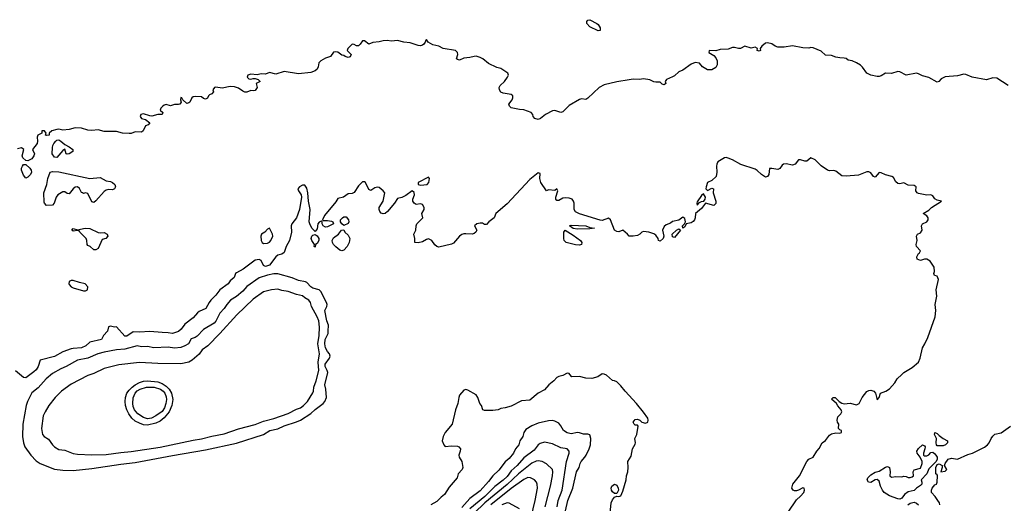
# Model space of a CAD drawing. Header units: metres. Extents: x -51132 to -49532, y -231222 to -229437.
# Tile 247 of 256: x -50424 to -50186, y -230142 to -230025. Entities that reach past the tile are written whole.
import ezdxf

# ---------------------------------------------------------------- set-up
doc = ezdxf.new("R2010")
doc.units = ezdxf.units.M
doc.layers.add('CONTOUR_INDEX', color=1, linetype='Continuous')
doc.layers.add('CONTOUR_INTER', color=3, linetype='Continuous')

msp = doc.modelspace()

# ---------------------------------------------------------------- linework, layer by layer
at = {"layer": 'CONTOUR_INDEX'}
for points, elevation in [([(-50184.85, -230040.76), (-50187.58, -230039), (-50188.58, -230038.88), (-50190.08, -230039.35), (-50193.58, -230038.77), (-50195.08, -230038.11), (-50195.58, -230038.03), (-50197.08, -230038.39), (-50200.08, -230038.65), (-50201.08, -230039.12), (-50201.66, -230039.76), (-50202.08, -230039.92), (-50204.08, -230038.79), (-50205.58, -230038.39), (-50206.58, -230037.89), (-50207.08, -230037.79), (-50209.58, -230038.25), (-50211.08, -230037.41), (-50211.58, -230037.39), (-50213.08, -230037.84), (-50214.58, -230037.74), (-50215.58, -230038.41), (-50216.08, -230038.57), (-50216.58, -230038.54), (-50218.08, -230038.25), (-50219.08, -230037.79), (-50220.08, -230036.32), (-50220.58, -230035.86), (-50221.53, -230035.26), (-50222.58, -230034.8), (-50223.58, -230034.64), (-50224.08, -230034.25), (-50224.58, -230034.1), (-50225.58, -230034.09), (-50226.58, -230033.87), (-50227.58, -230033.47), (-50229.08, -230033.37), (-50230.08, -230032.41), (-50232.08, -230031.64), (-50232.58, -230031.55), (-50233.08, -230031.67), (-50234.58, -230031.61), (-50237.08, -230031.15), (-50239.08, -230031.47), (-50240.58, -230031.46), (-50241.2, -230031.26), (-50242.08, -230030.63), (-50243.08, -230030.39), (-50243.58, -230030.5), (-50244.5, -230031.26), (-50244.84, -230031.76), (-50244.78, -230032.26), (-50245.08, -230032.41), (-50245.63, -230032.26), (-50245.51, -230031.76), (-50246.08, -230031.43), (-50247.08, -230031.7), (-50248.58, -230031.19), (-50249.64, -230031.76), (-50250.08, -230031.8), (-50251.08, -230031.53), (-50251.58, -230031.54), (-50252.58, -230031.93), (-50254.58, -230032.03), (-50255.58, -230032.38), (-50257.17, -230032.26), (-50257.28, -230032.76), (-50256.08, -230033.46), (-50255.58, -230034.03), (-50255.25, -230034.76), (-50255.26, -230035.76), (-50255.58, -230036.38), (-50256.58, -230036.93), (-50257.58, -230036.93), (-50258.79, -230036.26), (-50259.58, -230035.33), (-50260.58, -230035.19), (-50261.58, -230035.62), (-50263.58, -230037.03), (-50264.58, -230037.44), (-50265.58, -230038.38), (-50266.08, -230038.69), (-50267.56, -230039.26), (-50267.82, -230039.76), (-50267.71, -230040.26), (-50268.08, -230040.55), (-50268.58, -230040.42), (-50269.08, -230039.91), (-50270.08, -230039.97), (-50270.58, -230039.87), (-50271.58, -230039.41), (-50273.08, -230039.15), (-50274.08, -230039.32), (-50275.58, -230039.21), (-50276.58, -230039.35), (-50279.58, -230039.84), (-50282.58, -230040.6), (-50283.86, -230041.26), (-50286.58, -230043.83), (-50287.08, -230044.17), (-50288.08, -230044.01), (-50288.58, -230044.1), (-50291.08, -230045.63), (-50292.58, -230047.09), (-50293.08, -230047.29), (-50294.58, -230046.82), (-50295.08, -230046.87), (-50296.83, -230047.76), (-50298.04, -230048.76), (-50298.58, -230048.96), (-50299.41, -230048.76), (-50299.79, -230048.26), (-50299.86, -230047.76), (-50300.26, -230047.26), (-50302.08, -230046.63), (-50303.08, -230046.58), (-50305.08, -230046.12), (-50305.53, -230045.76), (-50305.65, -230045.26), (-50304.91, -230044.26), (-50304.71, -230043.76), (-50304.74, -230043.26), (-50305.08, -230042.93), (-50307.08, -230042.57), (-50307.58, -230042.35), (-50307.94, -230041.76), (-50307.98, -230041.26), (-50307.75, -230040.76), (-50306.74, -230039.76), (-50306.04, -230038.76), (-50305.79, -230038.26), (-50305.96, -230037.76), (-50307.58, -230036.62), (-50308.58, -230036.36), (-50310.58, -230035.43), (-50312.01, -230034.26), (-50312.58, -230033.93), (-50313.58, -230033.65), (-50314.08, -230033.7), (-50315.08, -230034), (-50316.58, -230034.15), (-50317.58, -230034.62), (-50318.08, -230034.49), (-50318.36, -230034.26), (-50318.02, -230033.26), (-50318.08, -230032.76), (-50318.57, -230032.26), (-50321.58, -230031.79), (-50322.63, -230031.26), (-50324.08, -230030.89), (-50325.22, -230030.26), (-50325.58, -230029.61), (-50325.78, -230029.76), (-50325.9, -230030.26), (-50326.23, -230030.76), (-50326.58, -230031.01), (-50327.08, -230031.14), (-50327.58, -230031.1), (-50329.58, -230030.45), (-50331.08, -230030.26), (-50332.58, -230029.88), (-50334.08, -230030.03), (-50335.08, -230029.87), (-50336.08, -230029.9), (-50337.08, -230030.2), (-50338.58, -230030.31), (-50339.58, -230030.73), (-50340.58, -230029.91), (-50341.08, -230029.95), (-50341.63, -230030.76), (-50342.08, -230031.13), (-50342.58, -230031.17), (-50343.08, -230030.81), (-50343.58, -230030.78), (-50344.61, -230031.76), (-50344.79, -230032.26), (-50343.87, -230033.26), (-50344.08, -230033.81), (-50344.58, -230033.96), (-50345.25, -230033.76), (-50345.58, -230033.51), (-50346.08, -230033.43), (-50347.08, -230032.64), (-50347.58, -230032.56), (-50348.08, -230032.69), (-50348.82, -230033.76), (-50350.08, -230034.1), (-50351.2, -230034.76), (-50351.63, -230035.26), (-50351.82, -230036.26), (-50352.08, -230036.82), (-50352.58, -230037.21), (-50353.58, -230037.58), (-50356.58, -230037.89), (-50360.08, -230037.38), (-50362.08, -230038.01), (-50363.58, -230037.63), (-50364.58, -230037.99), (-50365.58, -230037.95), (-50366.58, -230038.15), (-50368.08, -230037.99), (-50368.84, -230038.26), (-50369, -230038.76), (-50368.58, -230039.17), (-50368.08, -230039.21), (-50367.58, -230039.04), (-50367.08, -230039.04), (-50366.3, -230039.26), (-50365.88, -230039.76), (-50366.78, -230040.26), (-50366.55, -230041.26), (-50367.08, -230041.92), (-50367.58, -230042.01), (-50368.08, -230041.93), (-50369.08, -230042.34), (-50369.58, -230042.38), (-50370.08, -230042.14), (-50371.08, -230041.39), (-50372.08, -230041.04), (-50373.08, -230041), (-50375.08, -230041.38), (-50376.58, -230041.14), (-50376.92, -230041.26), (-50377.29, -230041.76), (-50377.16, -230042.26), (-50377.53, -230042.76), (-50378.08, -230043), (-50378.34, -230043.26), (-50378.58, -230043.8), (-50379.08, -230044.05), (-50379.58, -230043.88), (-50380.08, -230043.53), (-50381.58, -230043.42), (-50382.08, -230043.49), (-50382.37, -230043.76), (-50382.88, -230044.76), (-50383.08, -230044.94), (-50383.58, -230045.07), (-50384.54, -230044.26), (-50384.81, -230043.76), (-50385.08, -230043.68), (-50385.16, -230044.26), (-50385, -230044.76), (-50385.32, -230045.26), (-50385.58, -230045.36), (-50386.58, -230045.37), (-50387.58, -230045.66), (-50388.58, -230045.32), (-50389.08, -230045.49), (-50389.39, -230045.76), (-50389.9, -230046.26), (-50390.03, -230046.76), (-50389.42, -230047.26), (-50389.58, -230047.8), (-50390.58, -230047.79), (-50392.08, -230048.14), (-50392.58, -230048.12), (-50394.08, -230047.62), (-50394.69, -230047.76), (-50394.9, -230048.26), (-50394.58, -230048.7), (-50393.58, -230048.97), (-50392.51, -230049.76), (-50392.94, -230050.26), (-50393.58, -230050.54), (-50394.16, -230051.76), (-50394.58, -230052.01), (-50396.08, -230052), (-50397.08, -230052.39), (-50397.58, -230052.41), (-50399.16, -230052.26), (-50400.58, -230051.87), (-50403.58, -230051.89), (-50405.08, -230051.48), (-50406.58, -230051.65), (-50407.58, -230051.6), (-50409.08, -230051.07), (-50410.58, -230051.03), (-50412.08, -230051.4), (-50413.58, -230051.54), (-50414.58, -230051.35), (-50415.08, -230051.38), (-50416.23, -230051.76), (-50416.91, -230052.26), (-50416.91, -230052.76), (-50417.58, -230052.86), (-50417.79, -230052.76), (-50417.62, -230052.26), (-50418.01, -230051.76), (-50418.58, -230051.69), (-50418.67, -230051.76), (-50418.67, -230052.26), (-50419.67, -230052.76), (-50419.78, -230053.26), (-50419.7, -230054.26), (-50419.81, -230054.76), (-50420.92, -230056.26), (-50420.49, -230057.26), (-50420.59, -230057.76), (-50421.08, -230058.49), (-50422.08, -230058.96), (-50422.58, -230058.94), (-50423.3, -230058.26), (-50423.4, -230057.76), (-50423.05, -230056.26), (-50423.58, -230055.83), (-50424.58, -230056.07)], 75), ([(-50415.33, -230054.26), (-50415.08, -230053.95), (-50414.58, -230053.94), (-50414.08, -230054.21), (-50413.08, -230055.07), (-50412.08, -230055.56), (-50411.18, -230056.26), (-50411.14, -230056.76), (-50412.08, -230057.33), (-50412.58, -230057.39), (-50412.79, -230057.26), (-50413.08, -230056.19), (-50413.58, -230056.46), (-50415.08, -230058.19), (-50415.58, -230058.09), (-50416.14, -230057.26), (-50416.09, -230055.76), (-50416.04, -230055.26), (-50415.79, -230054.76), (-50415.33, -230054.26)], 75), ([(-50423.37, -230060.26), (-50423.08, -230059.88), (-50422.58, -230059.89), (-50421.58, -230060.76), (-50421.24, -230061.26), (-50421.2, -230061.76), (-50421.42, -230062.26), (-50422.08, -230062.96), (-50422.58, -230063.2), (-50423.08, -230062.48), (-50423.56, -230061.26), (-50423.59, -230060.76), (-50423.37, -230060.26)], 75), ([(-50416.65, -230061.76), (-50416.08, -230061.55), (-50414.58, -230061.64), (-50407.08, -230063.25), (-50404.58, -230063.05), (-50403.08, -230063.83), (-50402.08, -230064.03), (-50401.61, -230064.26), (-50401, -230064.76), (-50400.83, -230065.26), (-50401.08, -230065.76), (-50401.58, -230066.01), (-50402.58, -230065.95), (-50403.08, -230066.07), (-50403.58, -230066.4), (-50405.58, -230068.65), (-50406.08, -230069.06), (-50406.58, -230068.9), (-50407.58, -230066.9), (-50408.08, -230066.77), (-50408.58, -230066.88), (-50408.87, -230066.76), (-50409.08, -230066.64), (-50409.58, -230065.69), (-50410.07, -230065.26), (-50410.58, -230065.34), (-50411.08, -230065.76), (-50412.08, -230066.96), (-50412.58, -230066.93), (-50413.08, -230066.49), (-50413.58, -230066.48), (-50414.8, -230067.26), (-50415.25, -230067.76), (-50415.68, -230069.26), (-50416.08, -230069.73), (-50417.58, -230069.77), (-50418.02, -230069.26), (-50418.08, -230069.02), (-50418.17, -230066.76), (-50417.5, -230064.76), (-50417.22, -230063.26), (-50416.65, -230061.76)], 75), ([(-50408.16, -230075.26), (-50407.08, -230075.39), (-50405.08, -230076.33), (-50404.58, -230076.46), (-50403.58, -230076.36), (-50402.87, -230076.76), (-50402.67, -230077.26), (-50403.16, -230077.76), (-50404.08, -230078.04), (-50405.08, -230080.25), (-50405.58, -230080.55), (-50406.08, -230080.56), (-50407.02, -230079.76), (-50407.58, -230079.48), (-50407.74, -230079.26), (-50407.77, -230078.26), (-50407.92, -230077.76), (-50409.48, -230076.26), (-50409.58, -230076.04), (-50410.08, -230075.88), (-50411.08, -230076.04), (-50411.43, -230075.76), (-50411.08, -230075.39), (-50410.08, -230075.7), (-50408.16, -230075.26)], 75), ([(-50201.41, -230142.26), (-50201.46, -230141.76), (-50201.91, -230141.26), (-50202.51, -230140.26), (-50203.43, -230139.26), (-50203.44, -230138.76), (-50203.21, -230138.26), (-50202.58, -230137.46), (-50202.24, -230137.26), (-50202.01, -230136.76), (-50201.98, -230135.26), (-50202.08, -230135), (-50202.38, -230134.76), (-50202.4, -230134.26), (-50202.35, -230133.26), (-50202.08, -230132.48), (-50201.58, -230132.37), (-50200.85, -230132.76), (-50200.83, -230133.26), (-50201.19, -230134.26), (-50200.08, -230134.09), (-50199.69, -230133.76), (-50200.25, -230132.76), (-50200.14, -230132.26), (-50199.38, -230131.26), (-50198.58, -230130.95), (-50197.08, -230131.2), (-50194.58, -230130.09), (-50193.5, -230129.76), (-50190.58, -230128.32), (-50189.85, -230127.76), (-50189.42, -230127.26), (-50189, -230126.26), (-50188.58, -230125.62), (-50188.08, -230125.14), (-50186.58, -230124.83), (-50184.3, -230123.26)], 75), ([(-50202.59, -230124.76), (-50202.08, -230124.99), (-50201.58, -230125.53), (-50200.58, -230126.2), (-50199.5, -230126.76), (-50199.56, -230127.26), (-50200.05, -230127.76), (-50200.58, -230127.98), (-50202.08, -230127.96), (-50202.24, -230127.76), (-50202.27, -230127.26), (-50202.19, -230126.26), (-50202.69, -230125.26), (-50202.59, -230124.76)], 75), ([(-50205.61, -230127.76), (-50205.08, -230128.01), (-50204.98, -230128.26), (-50205, -230128.76), (-50205.37, -230129.76), (-50205.37, -230130.26), (-50205.08, -230130.4), (-50204.58, -230130.4), (-50204.08, -230130.2), (-50203.58, -230129.63), (-50203.08, -230129.54), (-50202.58, -230129.9), (-50202.35, -230130.26), (-50202.07, -230130.76), (-50202.04, -230131.26), (-50202.27, -230131.76), (-50204.08, -230133.56), (-50204.52, -230134.76), (-50205.88, -230136.26), (-50205.75, -230136.76), (-50205.79, -230137.26), (-50206.08, -230137.61), (-50207.08, -230138.24), (-50207.58, -230138.79), (-50209.08, -230139.15), (-50209.92, -230139.76), (-50210.58, -230140.7), (-50211.08, -230140.9), (-50211.58, -230140.85), (-50213.58, -230140.12), (-50214.86, -230139.26), (-50215.26, -230138.76), (-50215.77, -230137.76), (-50216.08, -230136.58), (-50216.58, -230136.17), (-50217.08, -230136.21), (-50218.08, -230136.9), (-50218.66, -230136.76), (-50218.94, -230136.26), (-50218.82, -230135.76), (-50218.08, -230135), (-50217.08, -230134.35), (-50216.08, -230134.15), (-50214.58, -230133.14), (-50214.08, -230132.98), (-50213.57, -230133.26), (-50213.39, -230134.26), (-50213.51, -230135.26), (-50213.08, -230135.56), (-50212.08, -230135.41), (-50210.58, -230135.5), (-50210.08, -230135.38), (-50209.58, -230135.4), (-50209.08, -230135.64), (-50208.58, -230135.7), (-50208.08, -230135.53), (-50207.74, -230135.26), (-50207.87, -230134.26), (-50207.58, -230133.81), (-50206.08, -230133.4), (-50205.64, -230132.26), (-50205.63, -230131.76), (-50206.12, -230130.76), (-50206.87, -230129.76), (-50206.92, -230129.26), (-50206.58, -230128.64), (-50205.61, -230127.76)], 75), ([(-50296.9, -230142.76), (-50295.6, -230137.76), (-50295.08, -230135.26), (-50295.01, -230134.26), (-50295.15, -230133.76), (-50296.58, -230132.35), (-50297.58, -230131.79), (-50298.58, -230131.62), (-50299.08, -230131.71), (-50300.08, -230132.2), (-50303.36, -230134.76), (-50306.08, -230137.32), (-50311.45, -230141.76), (-50314.06, -230144.26)], 70), ([(-50209.1, -230142.26), (-50208.58, -230141.9), (-50207.58, -230141.67), (-50207.08, -230141.85), (-50206.55, -230142.26)], 75)]:
    msp.add_lwpolyline(points, dxfattribs=dict(at, elevation=elevation))
at = {"layer": 'CONTOUR_INTER'}
for points, elevation in [([(-50286.82, -230025.26), (-50286.58, -230024.89), (-50286.08, -230024.81), (-50284.38, -230025.76), (-50284.08, -230025.98), (-50283.57, -230026.76), (-50283.58, -230027.4), (-50284.08, -230027.52), (-50286.08, -230026.57), (-50286.81, -230025.76), (-50286.82, -230025.26)], 76), ([(-50238.08, -230144.02), (-50236.08, -230141.07), (-50235.08, -230140.2), (-50234.34, -230139.26), (-50234.14, -230138.76), (-50234.22, -230138.26), (-50234.58, -230138.13), (-50235.58, -230138.74), (-50236.08, -230138.91), (-50236.58, -230138.91), (-50236.86, -230138.76), (-50237.19, -230138.26), (-50236.96, -230137.26), (-50235.37, -230135.26), (-50233.57, -230131.76), (-50233.08, -230131.26), (-50232.08, -230130.74), (-50231.15, -230129.26), (-50230.58, -230128.61), (-50229.89, -230127.26), (-50229.08, -230126.67), (-50228.08, -230125.43), (-50227.58, -230125.07), (-50226.58, -230124.88), (-50225.58, -230124.92), (-50225.2, -230124.76), (-50225.18, -230124.26), (-50225.58, -230124.11), (-50225.94, -230123.76), (-50225.84, -230122.76), (-50226.17, -230122.26), (-50226.26, -230121.76), (-50226.08, -230121.01), (-50225.37, -230120.26), (-50225.12, -230119.76), (-50225.29, -230119.26), (-50226.08, -230118.32), (-50226.38, -230117.76), (-50227.58, -230116.7), (-50227.23, -230116.26), (-50226.74, -230116.26), (-50225.74, -230117.26), (-50225.08, -230117.69), (-50224.58, -230117.82), (-50223.08, -230117.66), (-50221.58, -230118.04), (-50220.93, -230117.76), (-50220.21, -230116.26), (-50219.08, -230114.88), (-50218.58, -230114.58), (-50218.08, -230114.5), (-50217.39, -230114.76), (-50217, -230115.26), (-50216.58, -230116.89), (-50216.08, -230116.29), (-50215.77, -230115.26), (-50214.43, -230114.76), (-50213.58, -230114.18), (-50212.3, -230112.76), (-50211.71, -230111.76), (-50210.58, -230110.71), (-50210.08, -230110.26), (-50208.08, -230109.02), (-50206.55, -230107.76), (-50206.16, -230106.76), (-50205.6, -230104.26), (-50204.99, -230103.26), (-50204.31, -230101.76), (-50202.53, -230096.76), (-50202.36, -230095.26), (-50202.56, -230093.76), (-50202.11, -230091.76), (-50202.3, -230090.26), (-50201.71, -230087.76), (-50202.08, -230086.93), (-50202.67, -230086.76), (-50202.85, -230086.26), (-50202.67, -230085.76), (-50202.73, -230084.76), (-50203.75, -230083.26), (-50204.58, -230082.79), (-50205.08, -230082.77), (-50206.08, -230083.14), (-50206.84, -230082.76), (-50206.96, -230082.26), (-50206.58, -230081.44), (-50206.34, -230081.26), (-50206.09, -230080.76), (-50207.06, -230079.76), (-50207.09, -230079.26), (-50206.84, -230078.26), (-50207.01, -230077.26), (-50206.78, -230076.76), (-50206.08, -230076.43), (-50205.67, -230075.76), (-50205.85, -230074.76), (-50205.58, -230074.27), (-50204.58, -230073.76), (-50204.24, -230073.26), (-50204.2, -230072.76), (-50204.58, -230072.31), (-50205.41, -230071.76), (-50204.08, -230070.9), (-50203.43, -230070.26), (-50200.98, -230068.76), (-50202.08, -230068.52), (-50202.58, -230068.17), (-50203.08, -230067.5), (-50203.58, -230067.19), (-50204.58, -230067.31), (-50206.58, -230066.93), (-50206.9, -230066.76), (-50207.18, -230066.26), (-50207.14, -230065.26), (-50207.58, -230064.95), (-50209.08, -230064.89), (-50210.08, -230064.33), (-50211.08, -230064.53), (-50211.58, -230064.45), (-50212.08, -230064.05), (-50212.58, -230063.05), (-50213.03, -230062.76), (-50214.58, -230062.34), (-50215.58, -230061.88), (-50216.08, -230061.79), (-50217.08, -230062.94), (-50217.41, -230062.76), (-50218.08, -230061.89), (-50218.58, -230061.69), (-50219.08, -230061.66), (-50221.08, -230062.42), (-50224.08, -230062.74), (-50225.08, -230062.66), (-50226.58, -230061.46), (-50227.08, -230061.32), (-50228.08, -230061.4), (-50228.59, -230061.26), (-50230.08, -230060.16), (-50231.58, -230058.76), (-50232.58, -230058.23), (-50233.58, -230059.05), (-50234.08, -230059.06), (-50235.08, -230058.76), (-50235.58, -230058.75), (-50236.39, -230059.76), (-50237.08, -230060.04), (-50238.58, -230059.73), (-50239.23, -230059.76), (-50239.58, -230060.03), (-50240.08, -230060.88), (-50240.58, -230061.06), (-50242.08, -230060.81), (-50242.58, -230060.86), (-50242.77, -230062.26), (-50243.08, -230062.82), (-50243.58, -230062.95), (-50244.58, -230062.33), (-50245.58, -230061.31), (-50246.08, -230060.99), (-50249.58, -230059.84), (-50251.58, -230058.73), (-50252.58, -230058.33), (-50253.08, -230058.17), (-50253.52, -230058.26), (-50255.08, -230059.26), (-50255.38, -230059.76), (-50255.46, -230060.26), (-50255.34, -230061.76), (-50255.55, -230062.76), (-50256.56, -230063.76), (-50257.58, -230064.25), (-50257.97, -230065.26), (-50258.01, -230065.76), (-50257.58, -230066.18), (-50256.58, -230065.57), (-50256.17, -230065.76), (-50256.21, -230066.76), (-50255.57, -230068.76), (-50255.58, -230069.3), (-50256.08, -230069.8), (-50258.08, -230069.27), (-50259.08, -230070.57), (-50260.54, -230071.76), (-50260.59, -230072.76), (-50260.76, -230073.26), (-50261.08, -230073.69), (-50261.58, -230073.98), (-50262.81, -230074.26), (-50263.08, -230074.97), (-50263.57, -230075.26), (-50263.62, -230074.76), (-50263.14, -230074.26), (-50262.91, -230073.76), (-50263.08, -230072.99), (-50263.58, -230072.59), (-50264.58, -230073.34), (-50266.08, -230073.71), (-50266.58, -230074.1), (-50267.58, -230074.52), (-50268.08, -230074.91), (-50268.47, -230075.76), (-50268.18, -230077.26), (-50268.32, -230077.76), (-50269.08, -230078.45), (-50269.49, -230078.26), (-50269.58, -230077.76), (-50270.08, -230077), (-50270.58, -230076.67), (-50271.84, -230076.26), (-50273.08, -230076.09), (-50273.53, -230076.26), (-50274, -230076.76), (-50274.58, -230077.07), (-50275.58, -230077.27), (-50276.58, -230077.26), (-50276.96, -230076.76), (-50278.08, -230075.78), (-50279.08, -230076.18), (-50279.58, -230076.12), (-50280.08, -230075.8), (-50281.1, -230073.26), (-50281.58, -230072.91), (-50283.08, -230073.41), (-50283.58, -230073.37), (-50288.58, -230071.79), (-50289.58, -230071.32), (-50289.9, -230070.76), (-50289.88, -230069.26), (-50290, -230068.76), (-50290.32, -230068.26), (-50291.08, -230068.02), (-50292.08, -230067.96), (-50292.58, -230068.03), (-50293.58, -230068.58), (-50294.08, -230068.6), (-50294.34, -230068.26), (-50294.34, -230067.76), (-50293.84, -230066.26), (-50294.07, -230065.76), (-50294.58, -230066.18), (-50296.08, -230066), (-50296.58, -230066.23), (-50297.96, -230064.26), (-50298.15, -230063.26), (-50298.08, -230062.09), (-50298.58, -230061.89), (-50300.58, -230063.51), (-50306.08, -230069.41), (-50308.82, -230071.76), (-50309.25, -230072.76), (-50310.49, -230073.76), (-50311.08, -230074.43), (-50311.58, -230074.44), (-50312.08, -230074.12), (-50312.58, -230074.05), (-50313.42, -230074.26), (-50313.96, -230074.76), (-50313.45, -230075.76), (-50313.67, -230076.26), (-50314.08, -230076.55), (-50314.58, -230076.76), (-50316.08, -230076.65), (-50316.58, -230076.67), (-50317.08, -230076.86), (-50317.63, -230077.26), (-50319.08, -230078.89), (-50319.58, -230079.14), (-50322.58, -230079.9), (-50323.08, -230079.76), (-50323.58, -230079.31), (-50324.34, -230078.26), (-50325.08, -230077.91), (-50325.58, -230078.01), (-50326.58, -230078.57), (-50327.58, -230078.87), (-50328.45, -230078.76), (-50328.46, -230077.76), (-50328.65, -230076.76), (-50328.18, -230075.76), (-50328.14, -230074.76), (-50327.91, -230074.26), (-50326.46, -230072.76), (-50326.7, -230071.76), (-50326.16, -230070.76), (-50326.18, -230070.26), (-50326.58, -230069.59), (-50327.08, -230069.39), (-50328.08, -230069.55), (-50328.61, -230069.26), (-50328.91, -230068.76), (-50328.88, -230068.26), (-50328.48, -230067.26), (-50328.58, -230066.69), (-50329.08, -230066.28), (-50330.58, -230067.37), (-50331.58, -230067.84), (-50332.58, -230068.09), (-50333.31, -230069.26), (-50335.04, -230071.26), (-50335.58, -230071.73), (-50336.08, -230071.84), (-50336.58, -230071.67), (-50336.89, -230071.26), (-50337.06, -230070.76), (-50337.06, -230070.26), (-50336.07, -230068.76), (-50335.72, -230066.76), (-50336.09, -230066.26), (-50337.08, -230065.47), (-50337.58, -230065.4), (-50338.08, -230065.54), (-50339.08, -230066.16), (-50339.58, -230065.93), (-50340.37, -230064.26), (-50340.58, -230064.07), (-50341.08, -230064.08), (-50342.08, -230065.02), (-50343.08, -230066.68), (-50343.58, -230066.87), (-50344.58, -230066.99), (-50345.67, -230067.76), (-50347.08, -230068.13), (-50347.58, -230068.91), (-50350.27, -230072.26), (-50350.74, -230073.26), (-50350.58, -230073.47), (-50349.58, -230073.43), (-50348.58, -230073.62), (-50348.24, -230073.76), (-50348.13, -230074.26), (-50349.58, -230074.99), (-50350.08, -230075.06), (-50350.61, -230074.76), (-50350.86, -230074.26), (-50350.85, -230073.76), (-50351.08, -230073.58), (-50351.58, -230073.83), (-50351.88, -230074.26), (-50352.08, -230075.43), (-50352.58, -230076.1), (-50353.35, -230075.26), (-50353.86, -230074.26), (-50353.98, -230073.76), (-50353.74, -230070.76), (-50354.18, -230068.76), (-50354.34, -230066.76), (-50354.58, -230065.64), (-50355.08, -230064.92), (-50355.58, -230064.9), (-50356.32, -230065.26), (-50356.7, -230065.76), (-50356.54, -230066.26), (-50355.89, -230067.26), (-50355.81, -230067.76), (-50356.37, -230070.76), (-50357.05, -230072.76), (-50358.18, -230074.26), (-50358.33, -230074.76), (-50358.3, -230076.26), (-50358.72, -230078.26), (-50359.57, -230079.76), (-50360.08, -230081.22), (-50360.58, -230081.59), (-50361.58, -230081.81), (-50362.08, -230082.22), (-50363.58, -230084.26), (-50364.58, -230084.54), (-50365.08, -230084.32), (-50365.58, -230083.13), (-50366.08, -230082.9), (-50367.08, -230083.03), (-50369.94, -230085.26), (-50371.58, -230086.07), (-50371.78, -230086.26), (-50372.13, -230087.26), (-50373.08, -230088.03), (-50373.6, -230088.76), (-50375.58, -230090.24), (-50376.58, -230091.51), (-50377.79, -230092.76), (-50378.2, -230093.26), (-50379.02, -230094.76), (-50380.58, -230095.44), (-50381.03, -230095.76), (-50382.08, -230097.04), (-50384.08, -230098.51), (-50384.96, -230099.76), (-50385.58, -230100.32), (-50387.08, -230100.79), (-50388.08, -230100.6), (-50389.58, -230100.59), (-50392.58, -230100.3), (-50395.08, -230100.48), (-50396.58, -230100.43), (-50398.08, -230101.43), (-50398.58, -230101.42), (-50400.58, -230099.16), (-50401.08, -230099.23), (-50402.08, -230099.06), (-50402.58, -230099.2), (-50402.78, -230100.26), (-50403.76, -230101.26), (-50404.23, -230102.26), (-50407.08, -230102.89), (-50408, -230103.76), (-50409.08, -230104.25), (-50411.08, -230104.39), (-50411.58, -230104.54), (-50413.58, -230105.25), (-50415.58, -230106.4), (-50419.08, -230107.26), (-50419.58, -230108.75), (-50420.08, -230109.57), (-50420.58, -230110.07), (-50422.58, -230111.51), (-50423.08, -230111.47), (-50425.08, -230109.84)], 74), ([(-50325.08, -230062.98), (-50327.58, -230064.26), (-50327.62, -230064.76), (-50327.08, -230064.86), (-50325.45, -230064.76), (-50325.04, -230064.26), (-50324.84, -230063.26), (-50325.08, -230062.98)], 74), ([(-50258.58, -230067), (-50259.08, -230067.42), (-50260.08, -230068.95), (-50260.21, -230069.26), (-50260.15, -230069.76), (-50259.58, -230069.11), (-50259.08, -230068.85), (-50258.49, -230068.76), (-50258.17, -230068.26), (-50258.09, -230067.76), (-50258.58, -230067)], 74), ([(-50345.94, -230072.76), (-50345.58, -230072.52), (-50345.08, -230072.52), (-50344.51, -230073.26), (-50344.37, -230073.76), (-50344.58, -230074.19), (-50345.58, -230074.67), (-50346.08, -230074.28), (-50346.4, -230073.76), (-50346.4, -230073.26), (-50345.94, -230072.76)], 74), ([(-50290.99, -230074.76), (-50290.58, -230074.53), (-50287.08, -230074.76), (-50286.08, -230075.11), (-50284.98, -230075.26), (-50286.08, -230075.44), (-50289.08, -230075.54), (-50290.08, -230075.35), (-50290.99, -230074.76)], 74), ([(-50364.08, -230075.55), (-50364.75, -230076.26), (-50365.5, -230076.76), (-50365.7, -230077.26), (-50365.58, -230078.29), (-50365.38, -230078.76), (-50365.08, -230079.02), (-50364.08, -230078.89), (-50363.58, -230078.66), (-50363.24, -230078.26), (-50362.81, -230077.26), (-50362.83, -230076.76), (-50363.58, -230075.28), (-50364.08, -230075.55)], 74), ([(-50353.34, -230077.26), (-50353.08, -230076.95), (-50352.58, -230076.81), (-50352.08, -230077.14), (-50351.68, -230077.76), (-50351.67, -230078.26), (-50352.08, -230078.97), (-50352.47, -230079.26), (-50352.58, -230079.88), (-50352.75, -230079.76), (-50352.71, -230079.26), (-50353.37, -230078.26), (-50353.51, -230077.76), (-50353.34, -230077.26)], 74), ([(-50346.13, -230075.76), (-50345.58, -230075.69), (-50345.37, -230076.26), (-50344.58, -230076.97), (-50344.13, -230077.76), (-50344.29, -230078.76), (-50344.78, -230079.76), (-50345.58, -230080.59), (-50346.08, -230080.75), (-50346.58, -230080.65), (-50347.58, -230079.82), (-50348.1, -230079.26), (-50348.35, -230078.76), (-50348.41, -230078.26), (-50348.08, -230077.63), (-50346.88, -230076.76), (-50346.13, -230075.76)], 74), ([(-50292.41, -230076.26), (-50292.08, -230075.77), (-50290.08, -230076.98), (-50288.38, -230078.26), (-50288.01, -230078.76), (-50288.09, -230079.26), (-50288.58, -230079.41), (-50289.58, -230079.36), (-50291.78, -230078.76), (-50292.27, -230078.26), (-50292.39, -230077.76), (-50292.41, -230076.26)], 74), ([(-50265.08, -230075.76), (-50264.58, -230075.49), (-50264.12, -230075.76), (-50265.58, -230077.53), (-50266.08, -230077.38), (-50266.13, -230076.76), (-50265.08, -230075.76)], 74), ([(-50364.08, -230086.66), (-50366.08, -230087.29), (-50369.08, -230089.44), (-50370.08, -230090.55), (-50371.58, -230091.85), (-50373.02, -230092.76), (-50373.95, -230093.76), (-50374.59, -230094.76), (-50375.58, -230095.89), (-50376.58, -230097.8), (-50377.01, -230098.26), (-50379.58, -230099.8), (-50381.08, -230101.48), (-50381.58, -230101.8), (-50382.58, -230102.06), (-50383.23, -230103.26), (-50384.08, -230103.8), (-50385.08, -230104.16), (-50386.58, -230104.34), (-50388.08, -230104.08), (-50391.58, -230104.3), (-50393.08, -230103.95), (-50394.58, -230103.99), (-50395.58, -230103.82), (-50398.58, -230104.61), (-50400.58, -230104.76), (-50403.58, -230105.28), (-50405.11, -230105.76), (-50407.58, -230106.77), (-50410.08, -230107.28), (-50412.77, -230108.76), (-50414.08, -230109.33), (-50416.08, -230110.51), (-50417.62, -230111.76), (-50419.58, -230113.94), (-50421.08, -230115.19), (-50422.12, -230117.26), (-50422.47, -230118.26), (-50423.28, -230122.76), (-50423.38, -230125.76), (-50423.12, -230127.26), (-50422.78, -230128.26), (-50421.38, -230130.26), (-50420.08, -230131.62), (-50419.08, -230132.29), (-50415.58, -230133.67), (-50413.58, -230133.92), (-50411.08, -230133.93), (-50406.58, -230133.47), (-50399.58, -230132.41), (-50396.08, -230132.05), (-50387.08, -230130.33), (-50379.08, -230128.99), (-50371.58, -230127.35), (-50365.08, -230125.24), (-50363.52, -230124.26), (-50361.58, -230123.84), (-50360.08, -230123.18), (-50357.08, -230122.21), (-50356.08, -230121.75), (-50353.58, -230120.17), (-50352.58, -230119.16), (-50350.64, -230117.76), (-50350.21, -230117.26), (-50349.81, -230116.26), (-50349.97, -230114.26), (-50350.18, -230113.26), (-50349.5, -230110.26), (-50349.63, -230109.76), (-50350.15, -230108.76), (-50350.11, -230108.26), (-50349.05, -230106.76), (-50348.88, -230106.26), (-50349.06, -230105.76), (-50349.58, -230105.19), (-50350.07, -230104.26), (-50350.2, -230103.26), (-50350.1, -230102.26), (-50349.42, -230100.76), (-50349.38, -230100.26), (-50349.35, -230098.76), (-50349.7, -230097.76), (-50350.19, -230095.26), (-50349.71, -230094.26), (-50349.62, -230093.76), (-50349.76, -230093.26), (-50350.64, -230091.76), (-50351.08, -230090.7), (-50351.58, -230090.25), (-50353.08, -230089.79), (-50353.58, -230089.51), (-50354.58, -230088.43), (-50354.89, -230088.26), (-50356.58, -230087.98), (-50358.08, -230087.32), (-50361.58, -230086.31), (-50362.58, -230086.34), (-50364.08, -230086.66)], 73), ([(-50412.08, -230088.23), (-50412.16, -230088.76), (-50412.08, -230088.94), (-50411.58, -230089.52), (-50411.1, -230089.76), (-50408.58, -230090.46), (-50408.08, -230090.45), (-50407.6, -230090.26), (-50407.58, -230089.52), (-50408.17, -230088.76), (-50409.58, -230088.46), (-50411.08, -230087.94), (-50411.58, -230087.97), (-50412.08, -230088.23)], 74), ([(-50363.08, -230090.23), (-50365.08, -230090.68), (-50367.58, -230092.45), (-50371.46, -230096.26), (-50375.58, -230100.76), (-50378.53, -230103.76), (-50379.87, -230104.76), (-50380.58, -230105.82), (-50382.32, -230107.26), (-50383.08, -230107.7), (-50385.08, -230108.11), (-50390.58, -230108.07), (-50395.08, -230107.82), (-50400.08, -230108.38), (-50403.58, -230109.3), (-50406.08, -230110.49), (-50407.58, -230110.95), (-50411.58, -230113.08), (-50413.94, -230114.76), (-50415.44, -230116.26), (-50416.97, -230118.26), (-50417.85, -230119.76), (-50418.33, -230120.76), (-50418.72, -230123.76), (-50418.53, -230125.26), (-50418.1, -230125.76), (-50417.08, -230126.37), (-50416.09, -230127.76), (-50415.58, -230128.23), (-50414.58, -230128.85), (-50413.08, -230129.06), (-50411.08, -230129.86), (-50410.08, -230130.03), (-50406.58, -230130.18), (-50403.08, -230130.06), (-50399.58, -230129.59), (-50397.08, -230129.4), (-50390.08, -230128.33), (-50382.08, -230126.64), (-50380.08, -230126.34), (-50377.58, -230125.62), (-50374.58, -230125.08), (-50371.08, -230123.88), (-50367.08, -230122.83), (-50365.08, -230122), (-50362.58, -230121.39), (-50359.08, -230120.14), (-50357.08, -230119.11), (-50356.08, -230118.76), (-50355.36, -230118.26), (-50354.39, -230117.26), (-50353.08, -230115.15), (-50352.92, -230114.76), (-50352.84, -230113.76), (-50352.29, -230112.26), (-50351.62, -230109.76), (-50351.8, -230107.76), (-50351.48, -230105.76), (-50351.89, -230103.26), (-50351.56, -230101.26), (-50351.5, -230099.26), (-50351.69, -230097.76), (-50352.04, -230096.76), (-50353.44, -230094.26), (-50353.64, -230093.26), (-50354.04, -230092.76), (-50355.08, -230092.19), (-50355.58, -230091.65), (-50357.08, -230091.33), (-50359.08, -230090.62), (-50360.58, -230090.38), (-50361.58, -230090.07), (-50363.08, -230090.23)], 72), ([(-50393.11, -230112.26), (-50390.58, -230112.5), (-50389.58, -230112.88), (-50388.58, -230113.51), (-50387.88, -230114.26), (-50387.31, -230115.26), (-50386.97, -230116.76), (-50387.24, -230118.26), (-50387.86, -230119.76), (-50389.08, -230121.23), (-50390.08, -230122), (-50391.08, -230122.53), (-50393.08, -230123.03), (-50394.08, -230122.91), (-50395.08, -230122.54), (-50396.08, -230121.99), (-50396.92, -230121.26), (-50397.65, -230120.26), (-50398.14, -230119.26), (-50398.43, -230118.26), (-50398.55, -230117.26), (-50398.47, -230116.26), (-50398.09, -230115.26), (-50397.58, -230114.53), (-50396.83, -230113.76), (-50396.08, -230113.19), (-50395.08, -230112.66), (-50394.08, -230112.36), (-50393.11, -230112.26)], 72), ([(-50281.16, -230144.26), (-50280.91, -230141.76), (-50280.58, -230141.08), (-50280.08, -230140.44), (-50279.58, -230140.17), (-50279.08, -230140.29), (-50278.58, -230140.09), (-50278.08, -230138.94), (-50277.33, -230136.26), (-50277.24, -230135.26), (-50276.92, -230134.26), (-50276.81, -230133.26), (-50276.85, -230131.76), (-50276.08, -230130.5), (-50275.78, -230128.76), (-50275.08, -230127.57), (-50275, -230127.26), (-50275.16, -230126.26), (-50274.74, -230125.26), (-50274.38, -230123.26), (-50274.58, -230122.97), (-50275.08, -230122.97), (-50275.35, -230122.76), (-50275.56, -230122.26), (-50275.08, -230121.59), (-50274.58, -230121.5), (-50273.96, -230121.76), (-50273.51, -230122.26), (-50272.58, -230122.49), (-50272.04, -230122.26), (-50271.96, -230121.76), (-50272.08, -230121.26), (-50273.08, -230119.86), (-50274.76, -230117.76), (-50277.56, -230114.76), (-50278.58, -230113.46), (-50279.58, -230112.49), (-50280.08, -230112.23), (-50280.58, -230112.14), (-50282.08, -230110.86), (-50282.58, -230110.62), (-50283.08, -230110.55), (-50284.17, -230111.26), (-50285.58, -230111.72), (-50287.08, -230111.58), (-50288.58, -230111.23), (-50290.42, -230111.26), (-50290.96, -230110.76), (-50291.08, -230110.47), (-50291.58, -230110.44), (-50292.58, -230110.93), (-50293.58, -230111.17), (-50294.08, -230111.43), (-50294.8, -230112.26), (-50296.03, -230113.26), (-50297.08, -230114.43), (-50298.58, -230115.25), (-50300.58, -230116.92), (-50302.58, -230117.12), (-50305.08, -230118.41), (-50306.58, -230118.82), (-50307.58, -230118.94), (-50308.3, -230119.26), (-50309.58, -230119.47), (-50311.58, -230119.48), (-50311.96, -230119.26), (-50312.31, -230118.26), (-50312.73, -230117.76), (-50313.17, -230116.26), (-50313.58, -230115.62), (-50315.58, -230114.52), (-50316.08, -230114.37), (-50316.58, -230114.48), (-50317.58, -230115.75), (-50317.8, -230116.26), (-50318.05, -230117.76), (-50318.57, -230119.26), (-50319.36, -230122.76), (-50321.12, -230124.76), (-50321.61, -230125.76), (-50321.81, -230126.76), (-50321.43, -230127.76), (-50321.08, -230128.15), (-50319.58, -230128.01), (-50318.08, -230128.11), (-50317.75, -230128.26), (-50317.38, -230128.76), (-50317.43, -230129.26), (-50317.79, -230130.26), (-50317.71, -230130.76), (-50317.04, -230131.76), (-50316.81, -230133.26), (-50316.96, -230133.76), (-50317.91, -230134.76), (-50318.15, -230135.76), (-50320.08, -230138.02), (-50321.21, -230139.76), (-50322.08, -230140.44), (-50323.08, -230141.49), (-50324.58, -230142.32)], 73), ([(-50393.32, -230113.76), (-50391.53, -230113.76), (-50389.97, -230114.26), (-50389.31, -230114.76), (-50388.93, -230115.26), (-50388.58, -230116.16), (-50388.53, -230116.76), (-50388.65, -230117.76), (-50388.97, -230118.76), (-50389.58, -230119.69), (-50391.08, -230120.76), (-50392.13, -230121.26), (-50393.08, -230121.42), (-50394.08, -230121.17), (-50395.47, -230120.26), (-50396.22, -230119.26), (-50396.58, -230118.44), (-50396.7, -230117.76), (-50396.58, -230116.41), (-50396.08, -230115.23), (-50395.58, -230114.71), (-50394.87, -230114.26), (-50393.32, -230113.76)], 73), ([(-50291.96, -230143.76), (-50291.39, -230141.26), (-50290.18, -230138.26), (-50289.27, -230134.26), (-50288.65, -230133.26), (-50288.44, -230132.26), (-50288.21, -230131.76), (-50287.26, -230130.76), (-50286.95, -230130.26), (-50286.23, -230128.76), (-50285.92, -230127.76), (-50285.85, -230126.26), (-50286.08, -230125.37), (-50286.58, -230125.21), (-50287.58, -230125.21), (-50288.58, -230124.83), (-50289.08, -230124.78), (-50290.58, -230125.06), (-50291.58, -230124.83), (-50292.43, -230124.26), (-50293.08, -230123.12), (-50293.58, -230122.54), (-50294.58, -230121.99), (-50295.08, -230121.89), (-50296.08, -230121.93), (-50298.58, -230122.5), (-50300.08, -230123.13), (-50301.58, -230124.07), (-50302.02, -230124.76), (-50302.32, -230125.76), (-50302.99, -230126.76), (-50303.3, -230127.76), (-50304.09, -230128.76), (-50304.58, -230129.76), (-50305.58, -230131.04), (-50306.58, -230131.84), (-50308.08, -230133.92), (-50309.52, -230135.26), (-50310.58, -230136.65), (-50312.58, -230138.86), (-50315.15, -230140.76), (-50317.08, -230142.94)], 72), ([(-50293.99, -230142.76), (-50293.78, -230141.26), (-50292.75, -230138.76), (-50291.76, -230131.76), (-50291.12, -230129.76), (-50291.09, -230129.26), (-50291.55, -230128.76), (-50293.08, -230128.44), (-50295.08, -230127.54), (-50297.08, -230127.13), (-50298.08, -230127.44), (-50298.58, -230127.77), (-50299.58, -230129.05), (-50302.08, -230130.9), (-50303.66, -230132.76), (-50305.08, -230134.04), (-50306.08, -230135.39), (-50307.08, -230136.32), (-50309.08, -230137.83), (-50311.47, -230140.26), (-50315.08, -230143.28)], 71), ([(-50300.24, -230145.26), (-50299.32, -230141.26), (-50298.78, -230138.26), (-50298.81, -230137.26), (-50299, -230136.76), (-50299.5, -230136.26), (-50300.47, -230135.76), (-50301.08, -230135.67), (-50302.08, -230136.14), (-50305.08, -230138.33), (-50310.06, -230142.26)], 69), ([(-50280.77, -230137.76), (-50280.08, -230137.28), (-50279.58, -230137.51), (-50279.21, -230138.26), (-50279.18, -230138.76), (-50279.58, -230139.52), (-50280.08, -230139.54), (-50280.58, -230139.15), (-50280.83, -230138.76), (-50280.92, -230138.26), (-50280.77, -230137.76)], 73), ([(-50303.13, -230143.26), (-50305.58, -230141.85), (-50306.08, -230141.79), (-50307.39, -230142.26)], 68)]:
    msp.add_lwpolyline(points, dxfattribs=dict(at, elevation=elevation))

doc.saveas('drawing.dxf')
